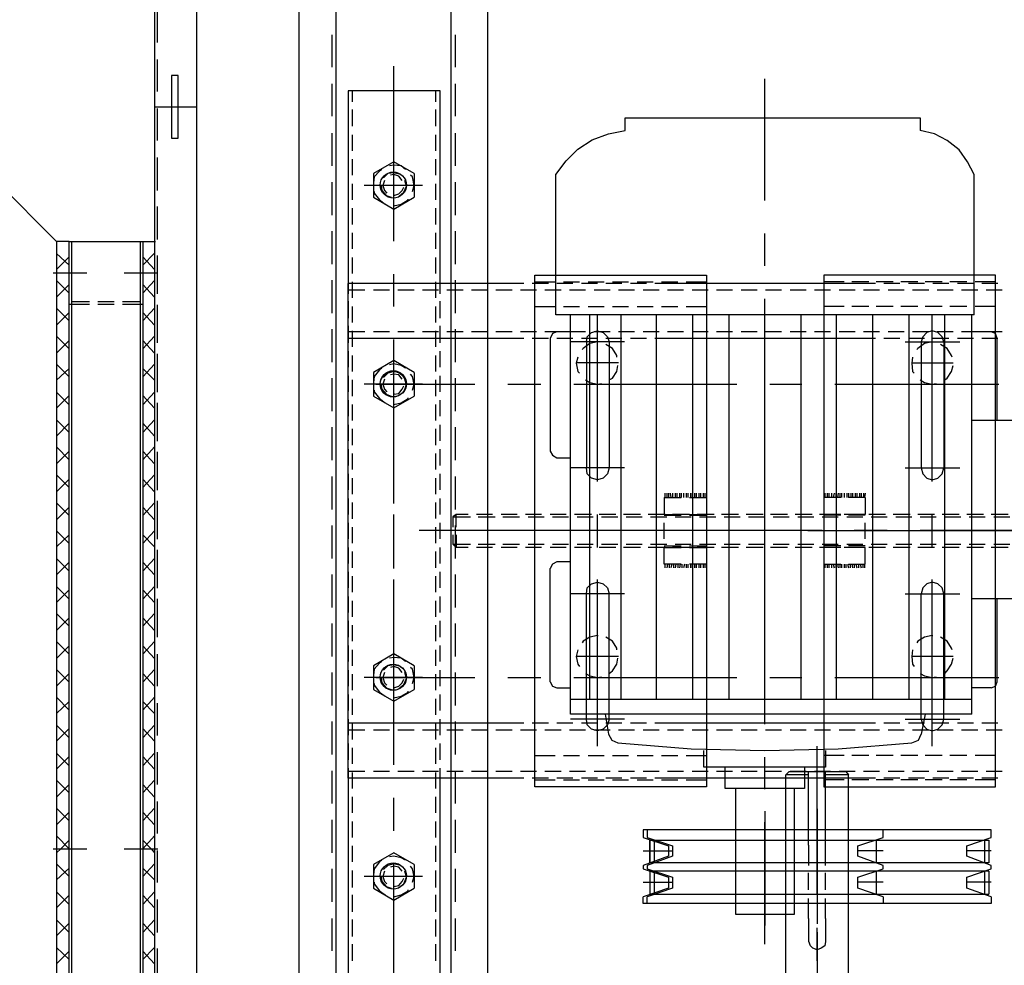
# Model space of a CAD drawing. Header units: millimetres. Extents: x -1435 to 74790, y -2508 to 13830.
# Tile 71 of 95: x 14942 to 15305, y 7929 to 8278. Entities that reach past the tile are written whole.
import ezdxf

# ---------------------------------------------------------------- set-up
doc = ezdxf.new("R2010")
doc.units = ezdxf.units.MM
doc.layers.add('A-CEILING-01', color=7, linetype='Continuous', lineweight=5, true_color=0xd56ca8)
for name, color, linetype, true_color in [('ACMV-EQP-CHW', 30, 'Continuous', 0xff7f00), ('ACMV-FCU', 30, 'Continuous', 0xff7f00), ('RCP LAYOUT', 9, 'Continuous', 0x808080)]:
    doc.layers.add(name, color=color, linetype=linetype, true_color=true_color)

# ---------------------------------------------------------------- blocks, each defined once
blk = doc.blocks.new('A$C256bf26b')
at = {"layer": 'A-CEILING-01', "true_color": 0x808080}
h = blk.add_hatch(dxfattribs=at)
h.set_pattern_fill('ANSI37', color=8, scale=2000)
h.set_pattern_definition([(45, (0, 0), (-176.7767, 176.7767), []), (135, (0, 0), (-176.7767, -176.7767), [])])
edge = h.paths.add_edge_path()
edge.add_line((17350, 13380), (12020, 13380))
edge.add_line((12020, 13380), (12020, 13280))
edge.add_line((12020, 13280), (11820, 13280))
edge.add_line((11820, 13280), (11820, 13380))
edge.add_line((11820, 13380), (6090, 13380))
edge.add_line((6090, 13380), (6090, 13280))
edge.add_line((6090, 13280), (5890, 13280))
edge.add_line((5890, 13280), (5890, 13380))
edge.add_line((5890, 13380), (350, 13380))
edge.add_line((350, 13380), (200, 13380))
edge.add_line((200, 13380), (200, 4520))
edge.add_line((200, 4520), (650, 4520))
edge.add_line((650, 4520), (650, 4220))
edge.add_line((650, 4220), (200, 4220))
edge.add_line((200, 4220), (200, 3270))
edge.add_line((200, 3270), (3945, 3270))
edge.add_line((3945, 3270), (3945, 3920))
edge.add_line((3945, 3920), (6135, 3920))
edge.add_line((6135, 3920), (6135, 3270))
edge.add_line((6135, 3270), (9805, 3270))
edge.add_line((9805, 3270), (9805, 3070))
edge.add_line((9805, 3070), (10125.7, 3070))
edge.add_line((10125.7, 3070), (10125.7, 3423))
edge.add_line((10125.7, 3423), (11242.06, 4539.36))
edge.add_line((11242.06, 4539.36), (10770.13, 5011.3))
edge.add_line((10770.13, 5011.3), (11904.42, 6145.58))
edge.add_line((11904.42, 6145.58), (14298.83, 8540))
edge.add_line((14298.83, 8540), (14450, 8540))
edge.add_line((14450, 8540), (14450, 9620))
edge.add_line((14450, 9620), (14450, 12330))
edge.add_arc((15200, 12330), 750, 90, 180, ccw=False)
edge.add_line((15200, 13080), (17350, 13080))
edge.add_line((17350, 13080), (17350, 13380))
h.paths.add_polyline_path([(5890.13, 11294.23), (6090.12, 11294.23), (6090.12, 11094.22), (5890.13, 11094.22)], flags=16)
h.paths.add_polyline_path([(5890.13, 9330), (6090.12, 9330), (6090.12, 9129.99), (5890.13, 9129.99)], flags=16)
h.paths.add_polyline_path([(5890, 8418.41), (6090, 8418.41), (6090, 8218.41), (5890, 8218.41)], flags=16)
h.paths.add_polyline_path([(5890, 6030), (6090, 6030), (6090, 5829.99), (5890, 5829.99)], flags=16)
h.paths.add_polyline_path([(11820, 8418.41), (12020, 8418.41), (12020, 8218.41), (11820, 8218.41)], flags=16)
h.paths.add_polyline_path([(11820, 9330), (12020, 9330), (12020, 9129.99), (11820, 9129.99)], flags=16)
h.paths.add_polyline_path([(11820.13, 11294.23), (12020.12, 11294.23), (12020.12, 11094.22), (11820.13, 11094.22)], flags=16)
blk = doc.blocks.new('AHU-5 TR-CARRIER')
at = {"layer": 'ACMV-EQP-CHW'}
for points in [[(295.62, 383.23), (295.62, 339.89)], [(361.41, 383.23), (361.41, 339.89)], [(336.16, 381.06), (336.16, 320.86)], [(336.16, 279.4), (336.16, 363.28)], [(330.23, 353.3), (330.23, 347.06)], [(331.17, 348), (331.17, 353.92)], [(341.15, 348), (341.15, 353.92)], [(342.39, 353.3), (342.39, 347.06)], [(245.11, 349.56), (245.11, 343.64)], [(247.6, 351.12), (247.6, 345.19)], [(262.88, 351.12), (262.88, 345.19)], [(265.38, 349.25), (263.5, 348.62), (262.88, 347.06)], [(265.38, 349.56), (265.38, 343.64)], [(295.62, 349.25), (265.38, 349.25)], [(282.22, 289.38), (282.22, 349.87)], [(391.98, 349.25), (361.41, 349.25)], [(390.42, 289.38), (390.42, 349.87)], [(394.15, 347.06), (393.53, 348.62), (391.97, 349.25)], [(407.25, 349.56), (407.25, 343.64)], [(409.75, 351.12), (409.75, 345.19)], [(425.02, 351.12), (425.02, 345.19)], [(427.52, 349.56), (427.52, 343.64)], [(241.98, 285.32), (430.64, 285.32), (430.64, 348.62), (241.98, 348.62)], [(241.99, 348.62), (241.99, 285.31)], [(244.48, 348.62), (244.48, 341.14)], [(253.52, 348.62), (253.52, 341.14)], [(262.88, 347.06), (262.88, 339.89)], [(394.15, 347.06), (394.15, 339.89)], [(419.1, 348.62), (419.1, 341.14)], [(428.14, 348.62), (428.14, 341.14)], [(471.18, 347.06), (468.05, 338.02), (464, 338.02), (460.89, 347.06), (459.65, 347.06), (456.21, 338.02), (452.47, 338.02), (449.35, 347.06), (446.55, 347.06), (446.55, 218.59), (449.35, 218.59), (452.47, 227.94), (456.21, 227.94), (459.65, 218.59), (460.89, 218.59), (464, 227.94), (468.05, 227.94), (471.18, 218.59)], [(458.7, 346.13), (458.7, 221.08), (450.29, 221.08), (450.29, 346.13)], [(450.29, 346.13), (458.7, 346.13)], [(454.33, 347.06), (454.33, 338.02)], [(461.82, 346.13), (461.82, 221.08), (470.24, 221.08), (470.24, 346.13)], [(461.82, 346.13), (470.24, 346.13)], [(465.88, 347.06), (465.88, 338.02)], [(473.67, 347.06), (473.67, 218.59), (471.18, 218.59)], [(471.18, 347.06), (473.67, 347.06)], [(247.6, 342.08), (247.6, 336.15)], [(262.88, 342.08), (262.88, 336.15)], [(330.23, 344.26), (330.23, 338.02)], [(331.17, 338.96), (331.17, 344.88)], [(341.15, 338.95), (341.15, 344.88)], [(342.39, 344.26), (342.39, 338.02)], [(409.75, 342.08), (409.75, 336.15)], [(425.02, 342.08), (425.02, 336.15)], [(450.29, 344.57), (458.7, 344.57)], [(461.82, 344.57), (470.24, 344.57)], [(204.88, 340.83), (200.2, 338.33), (195.84, 335.21), (192.41, 330.85), (189.91, 326.17), (188.67, 320.87)], [(256.64, 340.83), (204.88, 340.83)], [(244.48, 338.02), (244.48, 331.78)], [(245.11, 340.51), (245.11, 334.59)], [(253.52, 338.02), (253.52, 331.78)], [(256.64, 340.83), (256.64, 186.47)], [(403.83, 339.89), (256.64, 339.89)], [(265.38, 340.51), (265.38, 334.59)], [(398.53, 339.89), (398.53, 191.78)], [(403.83, 339.89), (403.83, 191.78)], [(407.25, 340.51), (407.25, 334.59)], [(419.1, 338.02), (419.1, 331.78)], [(427.52, 340.51), (427.52, 334.59)], [(428.14, 338.02), (428.14, 331.78)], [(266.63, 315.26), (266.63, 335.53)], [(313.08, 315.26), (313.08, 335.53)], [(330.23, 335.22), (330.23, 328.98)], [(331.17, 329.91), (331.17, 335.84)], [(341.15, 329.92), (341.15, 335.84)], [(342.39, 335.22), (342.39, 328.98)], [(359.54, 315.26), (359.54, 335.53)], [(405.69, 315.26), (405.69, 335.53)], [(245.11, 331.47), (245.11, 325.55)], [(247.6, 333.03), (247.6, 327.11)], [(262.88, 333.03), (262.88, 327.11)], [(265.38, 331.47), (265.38, 325.55)], [(272.24, 332.72), (271.61, 332.41), (269.11, 330.85), (267.56, 328.36)], [(274.41, 333.03), (274.41, 317.76)], [(280.65, 329.91), (280.03, 330.85), (277.53, 332.41), (275.35, 333.03)], [(380.13, 332.72), (379.5, 332.41), (377, 330.85), (375.45, 328.36)], [(382.62, 333.03), (382.62, 317.75)], [(388.86, 329.91), (387.93, 330.85), (385.43, 332.41), (383.24, 333.03)], [(407.25, 331.47), (407.25, 325.55)], [(409.75, 333.03), (409.75, 327.11)], [(425.02, 333.03), (425.02, 327.11)], [(427.52, 331.47), (427.52, 325.55)], [(244.48, 328.98), (244.48, 322.74)], [(253.52, 328.98), (253.52, 322.74)], [(398.53, 329.91), (256.64, 329.91)], [(266.63, 329.6), (264.75, 328.98), (263.19, 327.41), (262.56, 325.23), (263.19, 323.37), (264.75, 321.8), (266.63, 321.18)], [(266.63, 329.6), (313.08, 329.6)], [(313.08, 321.18), (315.26, 321.8), (316.83, 323.37), (317.44, 325.23), (316.83, 327.42), (315.26, 328.98), (313.08, 329.6)], [(359.54, 329.6), (357.35, 328.98), (355.8, 327.41), (355.18, 325.23), (355.8, 323.37), (357.35, 321.8), (359.54, 321.18)], [(405.69, 329.6), (359.54, 329.6)], [(405.69, 321.18), (407.88, 321.8), (409.44, 323.37), (410.06, 325.23), (409.44, 327.42), (407.88, 328.98), (405.69, 329.6)], [(419.1, 328.98), (419.1, 322.74)], [(428.14, 328.98), (428.14, 322.74)], [(247.6, 323.99), (247.6, 318.06)], [(318.07, 325.24), (256.64, 325.24)], [(262.88, 323.99), (262.88, 318.06)], [(266.63, 325.24), (266.63, 325.55)], [(282.22, 325.24), (266.63, 325.24), (267.25, 322.43), (269.11, 319.94), (269.42, 319.62)], [(280.65, 320.86), (281.59, 322.43), (282.22, 325.23), (281.9, 326.79)], [(330.23, 326.17), (330.23, 319.94)], [(342.39, 325.24), (330.23, 325.24)], [(331.17, 320.87), (331.17, 326.79)], [(341.15, 320.87), (341.15, 326.79)], [(342.39, 326.17), (342.39, 319.94)], [(415.68, 325.24), (354.24, 325.24)], [(374.82, 325.24), (374.82, 325.55)], [(390.42, 325.24), (374.82, 325.24), (375.45, 322.43), (377, 319.94), (377.63, 319.62)], [(388.86, 320.86), (389.79, 322.43), (390.42, 325.23), (390.1, 326.79)], [(409.75, 323.99), (409.75, 318.06)], [(425.02, 323.99), (425.02, 318.06)], [(204.88, 186.47), (199.89, 190.22), (195.53, 194.58), (192.09, 199.88), (189.91, 205.81), (188.67, 212.04), (183.99, 212.04), (183.99, 320.86), (188.67, 320.86)], [(244.48, 319.93), (244.48, 313.7)], [(245.11, 322.43), (245.11, 316.5)], [(253.52, 319.93), (253.52, 313.7)], [(265.38, 322.43), (265.38, 316.5)], [(266.63, 321.18), (313.08, 321.18)], [(405.69, 321.18), (359.54, 321.18)], [(403.83, 322.74), (411.31, 321.18)], [(407.25, 322.43), (407.25, 316.5)], [(414.43, 317.76), (413.49, 320.25), (411.31, 321.18)], [(419.1, 319.93), (419.1, 313.7)], [(427.52, 322.43), (427.52, 316.5)], [(428.14, 319.93), (428.14, 313.7)], [(398.53, 316.82), (256.64, 316.82)], [(272.24, 318.06), (274.41, 317.76), (277.54, 318.06), (278.16, 318.68)], [(330.23, 317.13), (330.23, 310.89)], [(331.17, 311.83), (331.17, 317.76)], [(341.15, 311.83), (341.15, 317.76)], [(342.39, 317.13), (342.39, 310.89)], [(380.13, 318.06), (382.62, 317.76), (385.43, 318.06), (386.36, 318.68)], [(414.43, 209.24), (416.61, 236.36), (417.23, 263.49), (416.61, 290.62), (414.43, 317.75)], [(245.11, 313.39), (245.11, 307.46)], [(247.6, 314.94), (247.6, 309.02)], [(262.88, 314.94), (262.88, 309.02)], [(265.38, 313.39), (265.38, 307.46)], [(407.25, 313.39), (407.25, 307.46)], [(409.75, 314.94), (409.75, 309.02)], [(425.02, 314.94), (425.02, 309.02)], [(427.52, 313.39), (427.52, 307.46)], [(244.48, 310.89), (244.48, 304.65)], [(253.52, 310.89), (253.52, 304.65)], [(419.1, 310.89), (419.1, 304.65)], [(428.14, 310.89), (428.14, 304.65)], [(247.6, 305.9), (247.6, 299.98)], [(262.88, 305.9), (262.88, 299.98)], [(330.23, 308.09), (330.23, 301.85)], [(331.17, 302.78), (331.17, 308.71)], [(336.16, 308.71), (336.16, 296.54)], [(341.15, 302.78), (341.15, 308.71)], [(342.39, 308.09), (342.39, 301.85)], [(409.75, 305.9), (409.75, 299.98)], [(425.02, 305.9), (425.02, 299.98)], [(471.18, 307.15), (468.05, 297.79), (464, 297.79), (460.89, 307.15), (459.65, 307.15), (456.21, 297.79), (452.47, 297.79), (449.35, 307.15), (446.55, 307.15), (446.55, 220.15), (449.35, 220.15), (452.47, 229.51), (456.21, 229.51), (459.65, 220.15), (460.89, 220.15), (464, 229.51), (468.05, 229.51), (471.18, 220.15)], [(454.34, 307.15), (454.34, 297.79)], [(465.87, 307.15), (465.87, 297.79)], [(473.67, 307.15), (473.67, 220.15), (471.18, 220.15)], [(471.18, 307.15), (473.67, 307.15)], [(244.48, 301.85), (244.48, 295.62)], [(245.11, 304.35), (245.11, 230.44)], [(253.52, 301.85), (253.52, 295.61)], [(398.53, 303.41), (256.64, 303.41)], [(265.38, 304.35), (265.38, 230.44)], [(407.25, 304.35), (407.25, 296.86)], [(419.1, 301.85), (419.1, 295.62)], [(427.52, 304.35), (427.52, 296.86)], [(428.14, 301.85), (428.14, 295.62)], [(450.29, 304.66), (458.7, 304.66)], [(461.82, 304.66), (470.24, 304.66)], [(322.44, 300.6), (324, 300.29)], [(322.44, 299.98), (324, 299.98)], [(322.44, 299.04), (324, 299.04)], [(322.44, 298.42), (324, 298.42)], [(323.99, 300.6), (330.23, 300.6), (330.23, 294.36)], [(324, 300.6), (324, 294.36)], [(330.23, 299.04), (330.23, 292.81)], [(330.55, 300.6), (330.55, 294.36)], [(331.17, 293.74), (331.17, 299.67)], [(339.28, 300.6), (333.36, 300.6)], [(341.15, 293.75), (341.15, 299.67)], [(341.77, 300.6), (341.77, 294.36)], [(342.39, 300.6), (342.39, 294.36)], [(348.63, 300.6), (342.39, 300.6)], [(342.39, 299.04), (342.39, 292.81)], [(348.63, 294.36), (348.63, 300.6)], [(348.63, 300.29), (349.88, 300.29)], [(348.63, 299.67), (349.88, 299.67)], [(348.63, 298.73), (349.88, 299.04)], [(348.63, 298.1), (349.88, 298.1)], [(247.6, 296.86), (247.6, 290.93)], [(262.88, 296.86), (262.88, 290.93)], [(322.44, 297.48), (324, 297.48)], [(322.44, 296.86), (324, 296.86)], [(322.44, 295.93), (324, 295.93)], [(322.44, 295.3), (324, 295.3)], [(322.44, 294.36), (324, 294.36)], [(336.16, 281.27), (336.16, 296.86)], [(348.63, 297.17), (349.88, 297.48)], [(348.63, 296.54), (349.88, 296.54)], [(348.63, 295.61), (349.88, 295.93)], [(348.63, 294.99), (349.88, 294.99)], [(348.63, 294.06), (349.88, 294.36)], [(407.25, 296.86), (407.25, 230.44), (407.25, 222.96)], [(409.75, 296.86), (409.75, 290.93)], [(425.02, 296.86), (425.02, 290.93)], [(425.02, 293.43), (426.28, 294.36), (426.28, 285.95)], [(479.29, 294.36), (452.15, 294.36), (426.28, 294.36)], [(427.52, 296.86), (427.52, 230.44)], [(507.35, 294.36), (479.28, 294.36)], [(244.48, 292.81), (244.48, 285.31)], [(253.52, 292.81), (253.52, 285.31)], [(322.44, 293.75), (324, 293.75)], [(322.44, 292.8), (324, 292.8)], [(322.44, 291.87), (324, 291.87)], [(322.44, 291.25), (324, 291.25)], [(324, 291.56), (324, 285.31)], [(330.23, 291.56), (330.23, 285.31)], [(330.55, 291.56), (330.55, 285.31)], [(341.77, 291.56), (341.77, 285.31)], [(342.39, 291.56), (342.39, 285.31)], [(348.63, 293.43), (349.88, 293.43)], [(348.63, 292.8), (349.88, 292.8)], [(348.63, 291.87), (349.88, 291.87)], [(348.63, 285.32), (348.63, 291.56)], [(348.63, 291.25), (349.88, 291.25)], [(419.1, 292.81), (419.1, 285.31)], [(425.02, 272.53), (425.02, 293.43)], [(428.14, 292.81), (428.14, 285.31)], [(247.6, 287.82), (247.6, 281.89)], [(398.53, 290), (256.64, 290)], [(262.88, 287.82), (262.88, 281.89)], [(322.44, 290.62), (324, 290.31)], [(322.44, 289.69), (324, 289.69)], [(322.44, 289.06), (324, 288.75)], [(322.44, 288.13), (324, 288.13)], [(322.44, 287.19), (324, 287.19)], [(330.23, 290), (330.23, 283.76)], [(331.17, 284.7), (331.17, 290.62)], [(341.15, 284.7), (341.15, 290.62)], [(342.39, 290), (342.39, 283.76)], [(348.63, 290.31), (349.88, 290.62)], [(348.63, 289.69), (349.88, 289.69)], [(348.63, 288.75), (349.88, 289.06)], [(348.63, 288.13), (349.88, 288.13)], [(348.63, 287.19), (349.88, 287.19)], [(409.75, 287.82), (409.75, 281.89)], [(425.02, 287.82), (425.02, 281.89)], [(322.44, 286.58), (324, 286.58)], [(322.44, 285.64), (324, 285.64)], [(324, 285.32), (330.23, 285.32)], [(333.35, 285.32), (339.28, 285.32)], [(336.16, 284.7), (336.16, 224.21)], [(342.39, 285.32), (348.63, 285.32)], [(348.63, 286.58), (349.88, 286.58)], [(348.63, 285.64), (349.88, 285.64)], [(417.23, 285.95), (423.47, 285.95), (423.47, 241.04), (417.23, 241.04)], [(452.15, 285.95), (425.02, 285.95)], [(459.65, 285.95), (452.16, 285.95)], [(468.68, 285.95), (462.45, 285.95)], [(479.28, 285.95), (471.8, 285.95)], [(479.29, 285.95), (487.7, 285.95), (489.27, 285.64), (490.2, 284.38), (490.82, 282.83), (490.2, 281.27), (489.27, 280.34), (487.7, 279.71), (479.29, 279.71)], [(330.23, 280.96), (330.23, 274.72)], [(331.17, 275.66), (331.17, 281.58)], [(341.15, 275.66), (341.15, 281.58)], [(342.39, 280.96), (342.39, 274.72)], [(470.55, 282.83), (415.67, 282.83)], [(438.74, 282.83), (481.15, 282.83)], [(494.88, 282.83), (482.71, 282.83)], [(484.28, 282.83), (561.29, 282.83)], [(247.6, 278.78), (247.6, 272.86)], [(398.53, 276.9), (256.64, 276.9)], [(262.88, 278.78), (262.88, 272.86)], [(282.22, 265.36), (282.22, 277.22)], [(390.42, 265.36), (390.42, 277.22)], [(409.75, 278.78), (409.75, 272.86)], [(423.47, 278.15), (431.26, 278.15), (431.26, 248.84), (423.47, 248.84)], [(426.28, 279.71), (426.28, 271.29), (425.02, 272.53)], [(452.15, 279.7), (425.02, 279.7)], [(425.02, 278.78), (425.02, 272.86)], [(459.65, 279.71), (452.16, 279.71)], [(468.68, 279.7), (462.45, 279.7)], [(479.29, 279.7), (471.8, 279.7)], [(331.17, 266.61), (331.17, 272.53)], [(341.15, 266.61), (341.15, 272.53)], [(431.26, 274.41), (477.72, 274.41), (477.72, 252.89)], [(247.6, 269.73), (247.6, 263.81)], [(262.88, 269.73), (262.88, 263.81)], [(330.23, 271.91), (330.23, 265.68)], [(342.39, 271.91), (342.39, 265.68)], [(409.75, 269.73), (409.75, 263.81)], [(425.02, 269.73), (425.02, 263.81)], [(479.29, 271.29), (452.15, 271.29), (426.28, 271.29)], [(507.35, 271.29), (479.28, 271.29)], [(214.54, 263.49), (169.64, 263.49)], [(238.56, 263.49), (226.71, 263.49)], [(310.89, 263.49), (250.72, 263.49)], [(398.53, 263.49), (256.64, 263.49)], [(335.23, 263.49), (323.05, 263.49)], [(330.23, 262.87), (330.23, 256.64)], [(331.17, 257.57), (331.17, 263.49)], [(341.15, 257.57), (341.15, 263.49)], [(342.39, 262.87), (342.39, 256.64)], [(407.57, 263.49), (347.08, 263.49)], [(431.57, 263.49), (419.72, 263.49)], [(439.68, 263.49), (481.78, 263.49)], [(488.64, 263.49), (443.73, 263.49)], [(247.6, 260.69), (247.6, 254.76)], [(262.88, 260.69), (262.88, 254.76)], [(409.75, 260.69), (409.75, 254.76)], [(425.02, 260.69), (425.02, 254.76)], [(331.17, 248.53), (331.17, 254.45)], [(341.15, 248.53), (341.15, 254.45)], [(247.6, 251.64), (247.6, 245.72)], [(262.88, 251.64), (262.88, 245.72)], [(282.22, 193.02), (282.22, 253.21)], [(330.23, 253.83), (330.23, 247.59)], [(342.39, 253.83), (342.39, 247.59)], [(390.42, 193.02), (390.42, 253.21)], [(409.75, 251.64), (409.75, 245.72)], [(425.02, 251.64), (425.02, 245.72)], [(477.72, 252.89), (431.26, 252.89)], [(398.53, 250.39), (256.64, 250.39)], [(336.16, 247.9), (336.16, 164.02)], [(330.23, 244.78), (330.23, 238.55)], [(331.17, 239.48), (331.17, 245.41)], [(336.16, 245.72), (336.16, 230.44)], [(341.15, 239.48), (341.15, 245.41)], [(342.39, 244.78), (342.39, 238.55)], [(241.98, 241.98), (430.64, 241.98), (430.64, 178.68), (241.98, 178.68)], [(241.99, 178.69), (241.99, 241.98)], [(244.48, 234.49), (244.48, 241.98)], [(247.6, 242.61), (247.6, 236.68)], [(253.52, 234.49), (253.52, 241.98)], [(262.88, 242.61), (262.88, 236.68)], [(322.44, 241.35), (324, 241.35)], [(322.44, 240.73), (324, 240.73)], [(322.44, 239.8), (324, 239.8)], [(324, 241.98), (330.23, 241.98)], [(324, 235.74), (324, 241.98)], [(330.23, 235.74), (330.23, 241.98)], [(330.55, 235.74), (330.55, 241.98)], [(333.35, 241.98), (339.28, 241.98)], [(341.77, 235.74), (341.77, 241.98)], [(342.39, 241.98), (348.63, 241.98)], [(342.39, 235.74), (342.39, 241.98)], [(348.63, 241.98), (348.63, 235.74)], [(348.63, 241.35), (349.88, 241.35)], [(348.63, 240.73), (349.88, 240.73)], [(348.63, 239.8), (349.88, 239.8)], [(409.75, 242.61), (409.75, 236.68)], [(419.1, 234.49), (419.1, 241.98)], [(425.02, 242.61), (425.02, 236.68)], [(428.14, 234.49), (428.14, 241.98)], [(398.53, 236.99), (256.64, 236.99)], [(322.44, 239.17), (324, 239.17)], [(322.44, 238.24), (324, 238.24)], [(322.44, 237.61), (324, 237.61)], [(322.44, 236.68), (324, 236.68)], [(331.17, 230.44), (331.17, 236.36)], [(341.15, 230.44), (341.15, 236.36)], [(348.63, 239.17), (349.88, 239.17)], [(348.63, 238.24), (349.88, 238.24)], [(348.63, 237.61), (349.88, 237.61)], [(348.63, 236.68), (349.88, 236.68)], [(247.6, 233.56), (247.6, 227.64)], [(262.88, 233.56), (262.88, 227.64)], [(322.44, 236.05), (324, 236.05)], [(322.44, 235.12), (324, 235.12)], [(322.44, 234.49), (324, 234.49)], [(322.44, 233.56), (324, 233.56)], [(322.44, 232.63), (324, 232.63)], [(323.99, 226.39), (330.23, 226.39), (330.23, 232.62)], [(324, 226.39), (324, 232.62)], [(330.23, 235.74), (330.23, 229.51)], [(330.55, 226.39), (330.55, 232.62)], [(341.77, 226.39), (341.77, 232.62)], [(342.39, 235.74), (342.39, 229.51)], [(342.39, 226.39), (342.39, 232.62)], [(348.63, 236.05), (349.88, 236.05)], [(348.63, 235.12), (349.88, 235.12)], [(348.63, 234.49), (349.88, 234.49)], [(348.63, 233.87), (349.88, 233.56)], [(348.63, 232.94), (349.88, 232.94)], [(348.63, 232.62), (348.63, 226.39)], [(409.75, 233.56), (409.75, 227.64)], [(425.02, 233.56), (425.02, 227.64)], [(244.48, 225.44), (244.48, 231.38)], [(245.11, 230.44), (245.11, 222.95)], [(253.52, 225.44), (253.52, 231.38)], [(265.38, 230.44), (265.38, 222.95)], [(322.44, 232), (324, 232)], [(322.44, 231.06), (324, 231.06)], [(322.44, 230.44), (324, 230.44)], [(322.44, 229.51), (324, 229.51)], [(348.63, 232.31), (349.88, 232)], [(348.63, 231.38), (349.88, 231.38)], [(348.63, 230.75), (349.88, 230.44)], [(348.63, 229.82), (349.88, 229.82)], [(348.63, 229.19), (349.88, 228.88)], [(419.1, 225.44), (419.1, 231.38)], [(427.52, 230.44), (427.52, 222.95)], [(428.14, 225.44), (428.14, 231.38)], [(454.34, 220.15), (454.34, 229.51)], [(465.87, 220.15), (465.87, 229.51)], [(322.44, 228.57), (324, 228.88)], [(322.44, 227.94), (324, 227.94)], [(322.44, 227.33), (324, 227.33)], [(322.44, 226.69), (324, 226.69)], [(330.23, 226.7), (330.23, 220.46)], [(331.17, 221.4), (331.17, 227.33)], [(339.28, 226.39), (333.36, 226.39)], [(341.15, 221.4), (341.15, 227.33)], [(342.39, 226.7), (342.39, 220.46)], [(348.63, 226.39), (342.39, 226.39)], [(348.63, 228.26), (349.88, 228.26)], [(348.63, 227.64), (349.88, 227.33)], [(348.63, 226.69), (349.88, 226.69)], [(454.33, 218.59), (454.33, 227.94)], [(465.88, 218.59), (465.88, 227.94)], [(244.48, 216.41), (244.48, 222.33)], [(247.6, 224.52), (247.6, 218.59)], [(253.52, 216.41), (253.52, 222.33)], [(398.53, 223.58), (256.64, 223.58)], [(262.88, 224.52), (262.88, 218.59)], [(409.75, 224.52), (409.75, 218.59)], [(419.1, 216.41), (419.1, 222.33)], [(425.02, 224.52), (425.02, 218.59)], [(428.14, 216.41), (428.14, 222.33)], [(450.29, 222.65), (458.7, 222.65)], [(461.82, 222.65), (470.24, 222.65)], [(245.11, 219.84), (245.11, 213.92)], [(265.38, 219.84), (265.38, 213.92)], [(331.17, 212.35), (331.17, 218.28)], [(341.15, 212.36), (341.15, 218.28)], [(407.25, 219.84), (407.25, 213.92)], [(427.52, 219.84), (427.52, 213.92)], [(450.29, 221.08), (458.7, 221.08)], [(461.82, 221.08), (470.24, 221.08)], [(247.6, 215.47), (247.6, 209.55)], [(262.88, 215.47), (262.88, 209.55)], [(330.23, 217.66), (330.23, 211.42)], [(342.39, 217.66), (342.39, 211.42)], [(409.75, 215.47), (409.75, 209.55)], [(425.02, 215.47), (425.02, 209.55)], [(244.48, 207.37), (244.48, 213.29)], [(245.11, 210.79), (245.11, 204.87)], [(253.52, 207.37), (253.52, 213.29)], [(265.38, 210.79), (265.38, 204.87)], [(266.63, 211.73), (266.63, 191.77)], [(313.08, 211.73), (313.08, 191.77)], [(336.16, 212.04), (336.16, 200.19)], [(359.54, 211.73), (359.54, 191.77)], [(405.69, 211.73), (405.69, 191.77)], [(407.25, 210.79), (407.25, 204.87)], [(419.1, 207.37), (419.1, 213.29)], [(427.52, 210.79), (427.52, 204.87)], [(428.14, 207.37), (428.14, 213.29)], [(398.53, 210.49), (256.64, 210.49)], [(272.24, 208.93), (271.61, 208.93), (269.11, 207.37), (267.56, 204.87)], [(274.4, 209.55), (274.4, 193.96)], [(280.65, 206.12), (280.03, 207.37), (277.53, 208.93), (275.35, 209.24)], [(330.23, 208.61), (330.23, 202.38)], [(331.17, 203.31), (331.17, 209.24)], [(341.15, 203.31), (341.15, 209.24)], [(342.39, 208.61), (342.39, 202.38)], [(380.13, 208.93), (379.5, 208.93), (377, 207.37), (375.45, 204.87)], [(382.62, 209.55), (382.62, 193.96)], [(388.86, 206.12), (387.93, 207.37), (385.43, 208.93), (383.24, 209.24)], [(403.83, 204.56), (411.31, 205.81), (413.49, 207.05), (414.43, 209.24)], [(244.48, 198.32), (244.48, 204.24)], [(247.6, 206.43), (247.6, 200.51)], [(253.52, 198.32), (253.52, 204.24)], [(266.63, 197.7), (264.75, 198.01), (263.19, 199.57), (262.56, 201.76), (263.19, 203.94), (264.75, 205.49), (266.63, 206.12)], [(262.88, 206.43), (262.88, 200.51)], [(266.63, 206.12), (313.08, 206.12)], [(313.08, 206.12), (315.26, 205.49), (316.83, 203.94), (317.44, 201.76), (316.83, 199.57), (315.26, 198.01), (313.08, 197.7)], [(359.54, 197.7), (357.35, 198.01), (355.8, 199.57), (355.18, 201.76), (355.8, 203.94), (357.35, 205.49), (359.54, 206.12)], [(405.69, 206.12), (359.54, 206.12)], [(405.69, 206.12), (407.88, 205.49), (409.44, 203.94), (410.06, 201.76), (409.44, 199.57), (407.88, 198.01), (405.69, 197.7)], [(409.75, 206.43), (409.75, 200.51)], [(419.1, 198.32), (419.1, 204.24)], [(425.02, 206.43), (425.02, 200.51)], [(428.14, 198.32), (428.14, 204.24)], [(245.11, 201.76), (245.11, 195.83)], [(318.07, 201.76), (256.64, 201.76)], [(265.38, 201.76), (265.38, 195.83)], [(266.63, 202.07), (266.63, 201.76), (267.25, 198.94), (269.11, 196.46), (269.43, 196.14)], [(282.22, 201.76), (266.63, 201.76)], [(280.65, 197.39), (281.59, 198.94), (282.22, 201.75), (281.9, 203.31)], [(342.39, 201.75), (330.23, 201.75)], [(331.17, 194.27), (331.17, 200.19)], [(341.15, 194.26), (341.15, 200.19)], [(415.68, 201.75), (354.24, 201.75)], [(374.82, 201.76), (374.82, 202.07)], [(390.42, 201.76), (374.82, 201.76), (375.45, 198.94), (377, 196.46), (377.63, 196.14)], [(388.86, 197.39), (389.79, 198.94), (390.42, 201.75), (390.1, 203.31)], [(407.25, 201.75), (407.25, 195.83)], [(427.52, 201.76), (427.52, 195.83)], [(247.6, 197.39), (247.6, 191.46)], [(398.53, 198.94), (256.64, 198.94)], [(262.88, 197.39), (262.88, 191.46)], [(266.63, 197.7), (313.08, 197.7)], [(330.23, 199.57), (330.23, 193.33)], [(342.39, 199.57), (342.39, 193.33)], [(405.69, 197.69), (359.54, 197.69)], [(409.75, 197.39), (409.75, 191.46)], [(425.02, 197.39), (425.02, 191.46)], [(244.48, 189.28), (244.48, 195.2)], [(245.11, 192.71), (245.11, 186.78)], [(253.52, 189.28), (253.52, 195.21)], [(265.38, 192.71), (265.38, 186.78)], [(272.24, 194.58), (274.41, 193.96), (277.54, 194.58), (278.16, 195.21)], [(380.13, 194.58), (382.62, 193.96), (385.43, 194.58), (386.36, 195.21)], [(407.25, 192.71), (407.25, 186.79)], [(419.1, 189.28), (419.1, 195.2)], [(427.52, 192.71), (427.52, 186.78)], [(428.14, 189.28), (428.14, 195.2)], [(403.83, 191.77), (256.64, 191.77)], [(262.88, 191.77), (262.88, 186.78), (263.5, 185.22), (265.38, 184.29)], [(309.34, 186.79), (309.34, 191.78)], [(330.23, 190.22), (330.23, 184.29)], [(331.17, 185.22), (331.17, 191.15)], [(341.15, 185.22), (341.15, 191.15)], [(342.39, 190.22), (342.39, 184.29)], [(347.7, 191.77), (347.7, 186.78), (348.63, 185.22), (350.19, 184.29)], [(394.15, 186.78), (394.15, 191.77)], [(256.64, 186.47), (204.88, 186.47)], [(244.48, 178.68), (244.48, 186.17)], [(247.6, 188.35), (247.6, 182.42)], [(253.52, 178.68), (253.52, 186.16)], [(262.88, 188.35), (262.88, 182.42)], [(265.38, 184.29), (306.85, 184.29), (308.4, 185.22), (309.34, 186.79)], [(336.16, 188.03), (336.16, 135.96)], [(391.98, 184.29), (393.53, 185.22), (394.15, 186.79)], [(409.75, 188.35), (409.75, 182.42)], [(419.1, 178.68), (419.1, 186.17)], [(425.02, 188.35), (425.02, 182.42)], [(428.14, 178.68), (428.14, 186.17)], [(245.11, 183.67), (245.11, 177.74)], [(265.38, 183.67), (265.38, 177.74)], [(331.17, 176.18), (331.17, 182.11)], [(341.15, 176.19), (341.15, 182.11)], [(391.98, 184.29), (350.19, 184.29)], [(407.25, 183.67), (407.25, 177.74)], [(427.52, 183.67), (427.52, 177.74)], [(247.6, 179.3), (247.6, 173.37)], [(262.88, 179.3), (262.88, 173.37)], [(282.22, 168.7), (282.22, 180.86)], [(330.23, 181.17), (330.23, 175.25)], [(342.39, 181.17), (342.39, 175.25)], [(390.42, 168.7), (390.42, 180.86)], [(409.75, 179.3), (409.75, 173.37)], [(425.02, 179.3), (425.02, 173.37)], [(245.11, 174.62), (245.11, 109.76)], [(265.38, 174.62), (265.38, 109.76)], [(407.25, 174.62), (407.25, 167.14)], [(427.52, 174.62), (427.52, 109.76)], [(330.23, 172.13), (330.23, 166.21)], [(331.17, 166.83), (331.17, 173.06)], [(341.15, 166.82), (341.15, 173.06)], [(342.39, 172.13), (342.39, 166.21)], [(247.6, 170.26), (247.6, 164.34)], [(262.88, 170.26), (262.88, 164.34)], [(407.25, 167.14), (407.25, 109.77)], [(409.75, 170.26), (409.75, 164.34)], [(425.02, 170.26), (425.02, 164.34)], [(331.17, 157.79), (331.17, 164.02)], [(341.15, 157.79), (341.15, 164.02)], [(1183.23, 91.68), (17.47, 91.68), (17.47, 161.22), (1183.23, 161.22)], [(247.6, 161.21), (247.6, 155.29)], [(262.88, 161.21), (262.88, 155.29)], [(330.23, 163.08), (330.23, 157.17)], [(342.39, 163.08), (342.39, 157.17)], [(409.75, 161.21), (409.75, 155.29)], [(425.02, 161.21), (425.02, 155.29)], [(282.22, 120.05), (282.22, 156.54)], [(390.42, 120.05), (390.42, 156.54)], [(330.23, 154.04), (330.23, 149.68)], [(331.17, 148.43), (331.17, 154.98)], [(341.15, 148.43), (341.15, 154.98)], [(342.39, 154.04), (342.39, 149.68)], [(165.28, 149.37), (153.43, 149.37)], [(183.36, 149.37), (171.51, 149.37)], [(201.76, 149.37), (189.6, 149.37)], [(219.84, 149.37), (207.69, 149.37)], [(237.93, 149.37), (225.76, 149.37)], [(256.01, 149.37), (243.86, 149.37)], [(247.6, 152.17), (247.6, 146.25)], [(274.11, 149.37), (261.94, 149.37)], [(262.88, 152.17), (262.88, 146.25)], [(292.19, 149.37), (280.03, 149.37)], [(310.28, 149.37), (298.11, 149.37)], [(328.36, 149.37), (316.2, 149.37)], [(334.9, 149.68), (330.23, 149.68), (331.17, 148.43), (334.9, 148.43)], [(346.45, 149.37), (334.29, 149.37)], [(337.72, 149.68), (342.39, 149.68)], [(342.39, 149.68), (341.15, 148.43)], [(364.53, 149.37), (352.37, 149.37)], [(382.62, 149.37), (370.46, 149.37)], [(400.7, 149.37), (388.54, 149.37)], [(418.8, 149.37), (406.63, 149.37)], [(409.75, 152.17), (409.75, 146.25)], [(436.87, 149.37), (424.72, 149.37)], [(425.02, 152.17), (425.02, 146.25)], [(454.97, 149.37), (442.8, 149.37)], [(473.05, 149.37), (460.89, 149.37)], [(491.13, 149.37), (479.29, 149.37)], [(1154.22, 147.81), (46.16, 147.81)], [(337.72, 148.43), (341.15, 148.43)], [(174.01, 143.75), (174.01, 109.76), (245.11, 109.76)], [(245.11, 143.75), (174.01, 143.75)], [(178.06, 142.2), (174.01, 142.2)], [(187.11, 142.2), (180.87, 142.2)], [(196.15, 142.2), (190.22, 142.2)], [(205.18, 142.2), (199.26, 142.2)], [(214.23, 142.2), (208.31, 142.2)], [(223.28, 142.2), (217.35, 142.2)], [(232.32, 142.2), (226.39, 142.2)], [(241.36, 142.2), (235.44, 142.2)], [(250.4, 142.2), (244.48, 142.2)], [(248.84, 143.75), (245.1, 143.75)], [(247.6, 143.12), (247.6, 137.2)], [(257.89, 143.75), (251.66, 143.75)], [(259.45, 142.2), (253.52, 142.2)], [(266.93, 143.75), (260.7, 143.75)], [(268.48, 142.2), (262.56, 142.2)], [(262.88, 143.12), (262.88, 137.2)], [(275.98, 143.75), (270.06, 143.75)], [(277.54, 142.2), (271.61, 142.2)], [(285.02, 143.75), (279.09, 143.75)], [(286.58, 142.2), (280.64, 142.2)], [(294.06, 143.75), (288.14, 143.75)], [(295.62, 142.2), (289.7, 142.2)], [(303.1, 143.75), (297.17, 143.75)], [(304.66, 142.2), (298.73, 142.2)], [(312.15, 143.75), (306.22, 143.75)], [(313.7, 142.2), (307.78, 142.2)], [(321.18, 143.75), (315.26, 143.75)], [(322.75, 142.2), (316.83, 142.2)], [(330.23, 143.75), (324.31, 143.75)], [(331.79, 142.2), (325.86, 142.2)], [(339.28, 143.75), (333.36, 143.75)], [(340.84, 142.2), (334.9, 142.2)], [(348.31, 143.75), (342.39, 143.75)], [(349.88, 142.2), (343.95, 142.2)], [(357.36, 143.75), (351.43, 143.75)], [(358.92, 142.2), (353, 142.2)], [(366.4, 143.75), (360.47, 143.75)], [(367.96, 142.2), (362.04, 142.2)], [(375.45, 143.75), (369.52, 143.75)], [(377, 142.2), (371.08, 142.2)], [(384.49, 143.75), (378.56, 143.75)], [(386.05, 142.2), (380.13, 142.2)], [(393.53, 143.75), (387.61, 143.75)], [(395.09, 142.2), (389.16, 142.2)], [(402.57, 143.75), (396.65, 143.75)], [(404.13, 142.2), (398.2, 142.2)], [(411.61, 143.75), (405.69, 143.75)], [(413.18, 142.2), (407.25, 142.2)], [(409.75, 143.12), (409.75, 137.2)], [(420.67, 143.75), (414.73, 143.75)], [(422.22, 142.2), (416.3, 142.2)], [(427.52, 143.75), (423.78, 143.75)], [(425.02, 143.12), (425.02, 137.2)], [(431.26, 142.2), (425.34, 142.2)], [(510.46, 143.75), (427.52, 143.75)], [(440.3, 142.2), (434.38, 142.2)], [(449.35, 142.2), (443.42, 142.2)], [(458.39, 142.2), (452.47, 142.2)], [(467.75, 142.2), (461.51, 142.2)], [(476.79, 142.2), (470.55, 142.2)], [(485.84, 142.2), (479.6, 142.2)], [(494.88, 142.2), (488.64, 142.2)], [(208.94, 137.2), (208.94, 115.69)], [(282.22, 137.2), (282.22, 115.69)], [(390.42, 137.2), (390.42, 115.69)], [(463.69, 137.2), (463.69, 115.69)], [(204.57, 134.09), (200.2, 126.6), (204.57, 119.12)], [(203.01, 130.97), (201.76, 129.41), (201.45, 126.6), (201.76, 125.04)], [(204.57, 134.09), (213.3, 134.09)], [(211.12, 133.47), (208.94, 134.09), (205.81, 133.47), (205.18, 132.84)], [(212.99, 128.48), (211.43, 130.34), (209.25, 131.28), (207.07, 130.66)], [(213.29, 119.12), (217.66, 126.6), (213.29, 134.09)], [(216.42, 126.91), (216.42, 126.6), (215.79, 129.41), (214.23, 131.9), (213.93, 131.9)], [(247.6, 134.09), (247.6, 128.16)], [(262.88, 134.09), (262.88, 128.16)], [(277.85, 134.09), (273.49, 126.6), (277.85, 119.12)], [(276.29, 130.97), (275.35, 129.41), (274.72, 126.6), (275.04, 125.04)], [(277.85, 134.09), (286.58, 134.09)], [(284.39, 133.47), (282.22, 134.09), (279.41, 133.47), (278.48, 132.84)], [(286.26, 128.48), (285.02, 130.34), (282.53, 131.28), (280.34, 130.66)], [(286.58, 119.12), (290.95, 126.6), (286.58, 134.09)], [(289.69, 126.91), (289.69, 126.6), (289.07, 129.41), (287.51, 131.9), (287.2, 131.9)], [(386.05, 134.09), (381.69, 126.6), (386.05, 119.12)], [(384.49, 130.97), (383.24, 129.41), (382.93, 126.6), (383.24, 125.04)], [(386.05, 134.09), (394.78, 134.09)], [(392.6, 133.47), (390.42, 134.09), (387.29, 133.47), (386.67, 132.84)], [(394.47, 128.48), (392.91, 130.34), (390.72, 131.28), (388.54, 130.66)], [(394.78, 119.12), (399.15, 126.6), (394.78, 134.09)], [(397.9, 126.91), (397.9, 126.6), (397.27, 129.41), (395.72, 131.9), (395.41, 131.9)], [(409.75, 134.09), (409.75, 128.16)], [(425.02, 134.09), (425.02, 128.16)], [(459.33, 134.09), (454.97, 126.6), (459.33, 119.12)], [(457.77, 130.97), (456.83, 129.41), (456.21, 126.6), (456.52, 125.04)], [(459.33, 134.09), (468.06, 134.09)], [(465.87, 133.47), (463.69, 134.09), (460.89, 133.47), (459.95, 132.84)], [(467.75, 128.48), (466.5, 130.34), (464, 131.28), (461.82, 130.66)], [(468.05, 119.12), (472.42, 126.6), (468.05, 134.09)], [(471.18, 126.91), (471.18, 126.6), (470.55, 129.41), (468.99, 131.9), (468.68, 131.9)], [(204.88, 129.1), (204.25, 126.6), (204.57, 124.42), (206.13, 122.87)], [(207.06, 129.72), (205.51, 128.48), (204.88, 126.6), (205.18, 125.36)], [(212.68, 126.91), (212.68, 126.6), (212.04, 128.48), (210.81, 129.72), (209.55, 130.34)], [(278.16, 129.1), (277.53, 126.6), (278.16, 124.42), (279.72, 122.87)], [(280.34, 129.72), (278.78, 128.48), (278.48, 126.6), (278.78, 125.36)], [(285.95, 126.91), (285.95, 126.6), (285.65, 128.48), (284.09, 129.72), (282.83, 130.34)], [(386.36, 129.1), (385.74, 126.6), (386.06, 124.42), (387.61, 122.87)], [(388.54, 129.72), (386.98, 128.48), (386.36, 126.6), (386.67, 125.36)], [(394.15, 126.91), (394.15, 126.6), (393.53, 128.48), (392.28, 129.72), (391.04, 130.34)], [(459.65, 129.1), (459.02, 126.6), (459.65, 124.42), (461.2, 122.87)], [(461.82, 129.72), (460.26, 128.48), (459.95, 126.6), (460.26, 125.36)], [(467.44, 126.91), (467.44, 126.6), (467.12, 128.48), (465.57, 129.72), (464.32, 130.34)], [(229.52, 126.6), (164.96, 126.6)], [(207.06, 123.17), (208.94, 122.55), (210.81, 123.17), (211.74, 124.11)], [(208.94, 121.93), (210.8, 122.24), (212.68, 123.8), (213.29, 125.67)], [(253.52, 126.6), (241.68, 126.6)], [(247.6, 125.05), (247.6, 119.12)], [(262.88, 125.05), (262.88, 119.12)], [(326.18, 126.6), (265.69, 126.6)], [(318.07, 126.6), (275.98, 126.6)], [(280.34, 123.17), (282.22, 122.55), (284.09, 123.17), (285.02, 124.11)], [(282.53, 121.93), (284.09, 122.24), (285.95, 123.8), (286.58, 125.67)], [(342.39, 126.6), (330.23, 126.6)], [(350.19, 126.6), (338.03, 126.6)], [(396.65, 126.6), (354.24, 126.6)], [(422.53, 126.6), (362.35, 126.6)], [(388.54, 123.17), (390.42, 122.55), (392.29, 123.17), (393.23, 124.11)], [(390.42, 121.93), (392.28, 122.24), (394.15, 123.8), (394.78, 125.67)], [(409.75, 125.05), (409.75, 119.12)], [(425.02, 125.05), (425.02, 119.12)], [(446.85, 126.6), (434.7, 126.6)], [(519.19, 126.6), (458.7, 126.6)], [(461.82, 123.17), (463.69, 122.55), (465.57, 123.17), (466.5, 124.11)], [(464.01, 121.93), (465.57, 122.24), (467.44, 123.8), (468.05, 125.67)], [(203.01, 122.24), (203.63, 121.3), (205.81, 119.43), (208, 119.12)], [(211.12, 119.43), (211.74, 119.43), (214.23, 121.3), (215.79, 123.49)], [(276.29, 122.24), (276.91, 121.3), (279.41, 119.43), (281.59, 119.12)], [(284.39, 119.43), (285.02, 119.43), (287.51, 121.3), (289.07, 123.49)], [(384.49, 122.24), (385.11, 121.3), (387.29, 119.43), (389.48, 119.12)], [(392.6, 119.43), (393.23, 119.43), (395.72, 121.3), (397.27, 123.49)], [(457.77, 122.24), (458.39, 121.3), (460.89, 119.43), (463.08, 119.12)], [(465.87, 119.43), (466.5, 119.43), (469, 121.3), (470.55, 123.49)], [(204.57, 119.11), (213.3, 119.11)], [(277.85, 119.11), (286.58, 119.11)], [(386.05, 119.11), (394.78, 119.11)], [(459.33, 119.11), (468.06, 119.11)], [(247.6, 116), (247.6, 109.76)], [(262.88, 116), (262.88, 109.76)], [(409.75, 116), (409.75, 109.76)], [(425.02, 116), (425.02, 109.76)], [(174.01, 111.32), (178.06, 111.32)], [(180.87, 111.32), (187.11, 111.32)], [(190.22, 111.32), (196.15, 111.32)], [(199.26, 111.32), (205.18, 111.32)], [(208.31, 111.32), (214.23, 111.32)], [(217.35, 111.32), (223.28, 111.32)], [(226.39, 111.32), (232.32, 111.32)], [(235.44, 111.32), (241.36, 111.32)], [(244.48, 111.32), (250.4, 111.32)], [(427.52, 109.77), (245.11, 109.77)], [(245.11, 109.76), (248.85, 109.76)], [(251.66, 109.76), (257.89, 109.76)], [(253.52, 111.32), (259.45, 111.32)], [(260.7, 109.76), (266.93, 109.76)], [(262.56, 111.32), (268.49, 111.32)], [(270.06, 109.76), (275.98, 109.76)], [(271.61, 111.32), (277.53, 111.32)], [(279.09, 109.76), (285.02, 109.76)], [(280.65, 111.32), (286.58, 111.32)], [(288.14, 109.76), (294.06, 109.76)], [(289.7, 111.32), (295.62, 111.32)], [(297.17, 109.76), (303.1, 109.76)], [(298.73, 111.32), (304.66, 111.32)], [(306.22, 109.76), (312.15, 109.76)], [(307.78, 111.32), (313.7, 111.32)], [(315.26, 109.76), (321.18, 109.76)], [(316.83, 111.32), (322.75, 111.32)], [(324.31, 109.76), (330.23, 109.76)], [(325.86, 111.32), (331.8, 111.32)], [(333.36, 109.76), (339.28, 109.76)], [(334.91, 111.32), (340.84, 111.32)], [(342.39, 109.76), (348.31, 109.76)], [(343.95, 111.32), (349.88, 111.32)], [(351.43, 109.76), (357.36, 109.76)], [(353, 111.32), (358.92, 111.32)], [(360.47, 109.76), (366.4, 109.76)], [(362.04, 111.32), (367.96, 111.32)], [(369.52, 109.76), (375.45, 109.76)], [(371.08, 111.32), (377, 111.32)], [(378.56, 109.76), (384.49, 109.76)], [(380.13, 111.32), (386.06, 111.32)], [(387.61, 109.76), (393.53, 109.76)], [(389.16, 111.32), (395.09, 111.32)], [(396.65, 109.76), (402.57, 109.76)], [(398.21, 111.32), (404.13, 111.32)], [(405.69, 109.76), (411.61, 109.76)], [(407.25, 111.32), (413.18, 111.32)], [(414.73, 109.76), (420.67, 109.76)], [(416.3, 111.32), (422.22, 111.32)], [(423.78, 109.76), (507.35, 109.76)], [(425.34, 111.32), (431.26, 111.32)], [(434.38, 111.32), (440.31, 111.32)], [(443.42, 111.32), (449.35, 111.32)], [(452.47, 111.32), (458.39, 111.32)], [(461.51, 111.32), (467.75, 111.32)], [(470.55, 111.32), (476.79, 111.32)], [(479.6, 111.32), (485.84, 111.32)], [(488.64, 111.32), (494.88, 111.32)], [(1154.22, 105.4), (46.16, 105.4)], [(165.28, 103.84), (153.43, 103.84)], [(183.36, 103.84), (171.51, 103.84)], [(201.76, 103.84), (189.6, 103.84)], [(219.84, 103.84), (207.69, 103.84)], [(237.93, 103.84), (225.76, 103.84)], [(256.01, 103.84), (243.86, 103.84)], [(274.11, 103.84), (261.94, 103.84)], [(292.19, 103.84), (280.03, 103.84)], [(310.28, 103.84), (298.11, 103.84)], [(328.36, 103.84), (316.2, 103.84)], [(346.45, 103.84), (334.29, 103.84)], [(364.53, 103.84), (352.37, 103.84)], [(382.62, 103.84), (370.46, 103.84)], [(400.7, 103.84), (388.54, 103.84)], [(418.8, 103.84), (406.63, 103.84)], [(436.87, 103.84), (424.72, 103.84)], [(454.97, 103.84), (442.8, 103.84)], [(473.05, 103.84), (460.89, 103.84)], [(491.13, 103.84), (479.29, 103.84)], [(44.6, 53.95), (44.6, 38.35), (1200.69, 38.35)], [(1155.79, 38.35), (1155.79, 53.95), (44.61, 53.95)], [(179.93, 38.35), (179.93, 53.95)], [(144.38, 39.29), (156.24, 39.29)], [(162.47, 39.29), (174.33, 39.29)], [(180.56, 39.29), (192.4, 39.29)], [(198.64, 39.29), (210.81, 39.29)], [(216.73, 39.29), (228.89, 39.29)], [(229.59, 38.35), (970.8, 38.35)], [(229.59, 33.99), (229.59, 38.35)], [(229.6, 38.35), (229.6, 38.67)], [(238.33, 33.99), (233.96, 38.35)], [(234.81, 39.29), (246.98, 39.29)], [(235.21, 33.99), (239.89, 38.35)], [(236.77, 39.29), (248.93, 39.29)], [(241.13, 27.13), (241.13, 39.6)], [(248.62, 33.99), (243.94, 38.35)], [(245.49, 33.99), (250.18, 38.35)], [(252.9, 39.29), (265.06, 39.29)], [(258.91, 33.99), (254.23, 38.35)], [(254.86, 39.29), (267.02, 39.29)], [(255.8, 33.99), (260.47, 38.35)], [(269.2, 33.99), (264.52, 38.35)], [(266.09, 33.99), (270.76, 38.35)], [(270.98, 39.29), (283.14, 39.29)], [(272.94, 39.29), (285.11, 39.29)], [(279.49, 33.99), (274.81, 38.35)], [(276.37, 33.99), (280.74, 38.35)], [(289.77, 33.99), (285.1, 38.35)], [(286.35, 33.99), (291.03, 38.35)], [(289.07, 39.29), (301.23, 39.29)], [(291.03, 39.29), (303.19, 39.29)], [(300.07, 33.99), (295.39, 38.35)], [(296.63, 33.99), (301.32, 38.35)], [(310.05, 33.99), (305.37, 38.35)], [(306.93, 33.99), (311.61, 38.35)], [(307.16, 39.29), (319.33, 39.29)], [(309.11, 39.29), (321.27, 39.29)], [(320.34, 33.99), (315.66, 38.35)], [(317.22, 33.99), (321.9, 38.35)], [(325.25, 39.29), (337.41, 39.29)], [(330.63, 33.99), (325.95, 38.35)], [(327.2, 39.29), (339.36, 39.29)], [(327.51, 33.99), (332.19, 38.35)], [(340.91, 33.99), (336.24, 38.35)], [(337.8, 33.99), (342.17, 38.35)], [(343.34, 39.29), (355.49, 39.29)], [(345.59, 39.29), (357.44, 39.29)], [(351.21, 33.99), (346.53, 38.35)], [(347.78, 33.99), (352.46, 38.35)], [(361.51, 33.99), (356.81, 38.35)], [(358.07, 33.99), (362.74, 38.35)], [(361.41, 39.29), (373.58, 39.29)], [(363.69, 39.29), (375.54, 39.29)], [(371.48, 33.99), (366.79, 38.35)], [(368.36, 33.99), (373.04, 38.35)], [(381.76, 33.99), (377.09, 38.35)], [(378.65, 33.99), (383.33, 38.35)], [(381.76, 39.29), (393.62, 39.29)], [(392.05, 33.99), (387.39, 38.35)], [(388.94, 33.99), (393.62, 38.35)], [(402.35, 33.99), (397.66, 38.35)], [(399.23, 33.99), (403.59, 38.35)], [(399.86, 39.29), (411.7, 39.29)], [(412.64, 33.99), (407.95, 38.35)], [(409.21, 33.99), (413.89, 38.35)], [(417.94, 39.29), (429.79, 39.29)], [(422.92, 33.99), (418.26, 38.35)], [(419.5, 33.99), (424.19, 38.35)], [(432.91, 33.99), (428.24, 38.35)], [(429.79, 33.99), (434.46, 38.35)], [(436.03, 39.29), (447.87, 39.29)], [(443.2, 33.99), (438.53, 38.35)], [(440.08, 33.99), (444.75, 38.35)], [(453.49, 33.99), (448.8, 38.35)], [(450.36, 33.99), (453.49, 37.11), (455.05, 38.35)], [(453.49, 27.13), (453.49, 39.6)], [(454.11, 39.29), (465.96, 39.29)], [(463.78, 33.99), (459.09, 38.35)], [(460.65, 33.99), (465.03, 38.35)], [(474.07, 33.99), (469.39, 38.35)], [(470.63, 33.99), (475.31, 38.35)], [(472.2, 39.29), (484.36, 39.29)], [(484.36, 33.99), (479.68, 38.35)], [(480.93, 33.99), (485.6, 38.35)], [(494.34, 33.99), (489.97, 38.35)], [(490.28, 39.29), (502.44, 39.29)], [(491.22, 33.99), (495.89, 38.35)], [(229.59, 33.99), (970.8, 33.99)], [(229.59, 6.86), (229.59, 33.99)], [(229.59, 33.05), (970.8, 33.05)], [(251.74, 26.51), (251.74, 33.06)], [(252.67, 26.51), (252.67, 33.99)], [(251.74, 17.47), (251.74, 23.39)], [(252.67, 17.47), (252.67, 23.39)], [(241.13, 0.94), (241.13, 13.42)], [(251.74, 7.79), (251.74, 14.34)], [(252.67, 6.86), (252.67, 14.35)], [(453.49, 0.94), (453.49, 13.42)], [(970.8, 7.79), (229.59, 7.79)], [(970.8, 6.86), (229.59, 6.86)], [(229.59, 6.86), (229.59, 2.19)], [(238.33, 6.86), (233.97, 2.19)], [(235.21, 6.86), (239.89, 2.19)], [(248.62, 6.86), (243.94, 2.19)], [(245.49, 6.86), (250.18, 2.19)], [(258.91, 6.86), (254.23, 2.19)], [(255.8, 6.86), (260.46, 2.19)], [(269.2, 6.86), (264.52, 2.19)], [(266.09, 6.86), (270.76, 2.19)], [(279.49, 6.86), (274.81, 2.19)], [(276.37, 6.86), (280.74, 2.19)], [(289.77, 6.86), (285.1, 2.19)], [(286.34, 6.86), (291.03, 2.19)], [(300.07, 6.86), (295.39, 2.19)], [(296.63, 6.86), (301.32, 2.19)], [(310.05, 6.86), (305.37, 2.19)], [(306.93, 6.86), (311.61, 2.19)], [(320.34, 6.86), (315.66, 2.19)], [(317.22, 6.86), (321.9, 2.19)], [(330.63, 6.86), (325.95, 2.19)], [(327.51, 6.86), (332.19, 2.19)], [(340.91, 6.86), (336.24, 2.19)], [(337.8, 6.86), (342.17, 2.19)], [(351.21, 6.86), (346.53, 2.19)], [(347.78, 6.86), (352.46, 2.19)], [(361.5, 6.86), (356.81, 2.19)], [(358.07, 6.86), (362.74, 2.19)], [(371.48, 6.86), (366.8, 2.19)], [(368.36, 6.86), (373.04, 2.19)], [(381.76, 6.86), (377.09, 2.19)], [(378.65, 6.86), (383.33, 2.19)], [(392.05, 6.86), (387.38, 2.19)], [(388.94, 6.86), (393.62, 2.19)], [(402.35, 6.86), (397.67, 2.19)], [(399.23, 6.86), (403.59, 2.19)], [(412.63, 6.86), (407.96, 2.19)], [(409.21, 6.86), (413.89, 2.19)], [(422.92, 6.86), (418.25, 2.19)], [(419.5, 6.86), (424.18, 2.19)], [(432.9, 6.86), (428.24, 2.19)], [(429.79, 6.86), (434.46, 2.19)], [(443.2, 6.86), (438.52, 2.19)], [(440.08, 6.86), (444.75, 2.19)], [(453.49, 6.86), (448.8, 2.19)], [(450.36, 6.86), (453.49, 3.75), (455.05, 2.19)], [(463.78, 6.86), (459.09, 2.19)], [(460.65, 6.86), (465.03, 2.19)], [(474.07, 6.86), (469.39, 2.19)], [(470.63, 6.86), (475.32, 2.19)], [(484.36, 6.86), (479.68, 2.19)], [(480.93, 6.86), (485.6, 2.19)], [(494.34, 6.86), (489.97, 2.19)], [(491.22, 6.86), (495.9, 2.19)], [(229.59, 2.49), (229.59, 2.19)], [(229.59, 2.18), (970.8, 2.18)]]:
    blk.add_lwpolyline(points, dxfattribs=at)
blk.add_lwpolyline([(168.39, 47.09), (168.39, 44.59), (191.47, 44.59), (191.47, 47.09)], close=True, dxfattribs=at)
for centre, radius in [((208.79, 126.45), 4.82), ((282.07, 126.45), 4.82), ((282.21, 126.34), 4.73), ((390.26, 126.43), 4.82), ((390.28, 126.45), 4.82), ((463.55, 126.45), 4.82)]:
    blk.add_circle(centre, radius, dxfattribs=at)
at = {"layer": 'ACMV-FCU', "color": 8, "true_color": 0x808080}
for p, q in [((204.59, -22.82), (229.59, 2.18)), ((229.59, 2.18), (970.8, 2.18))]:
    blk.add_line(p, q, dxfattribs=at)

msp = doc.modelspace()

# ---------------------------------------------------------------- block references
at = {"layer": 'ACMV-EQP-CHW', "rotation": 270}
msp.add_blockref('AHU-5 TR-CARRIER', (14952.91, 8425.95), dxfattribs=at)
at = {"layer": 'RCP LAYOUT'}
msp.add_blockref('A$C256bf26b', (0, 0), dxfattribs=at)

doc.saveas('drawing.dxf')
